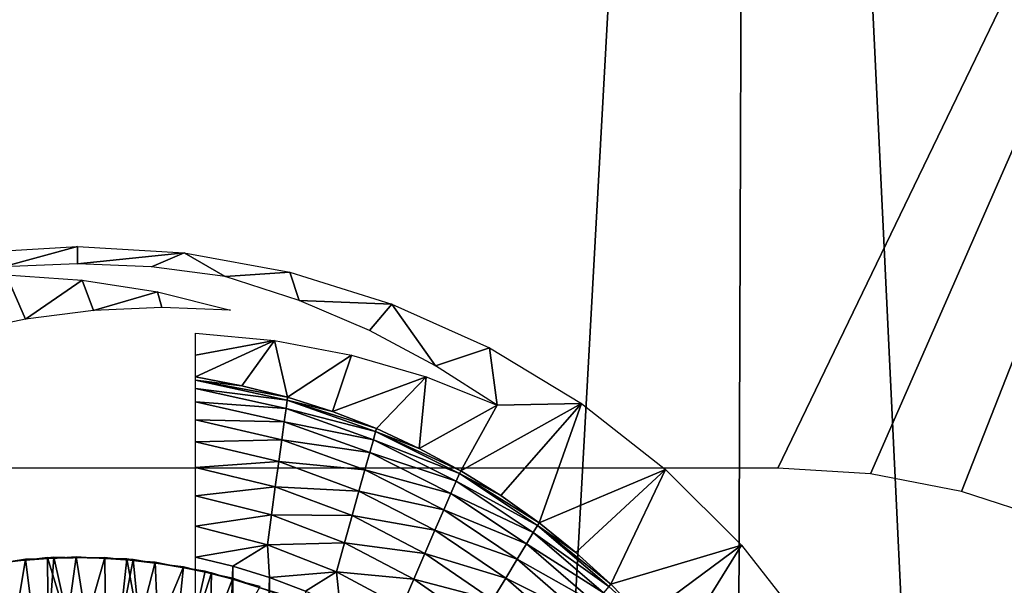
# Model space of a CAD drawing. Header units: millimetres. Extents: x -68 to 68, y 0 to 255.
# Tile 70 of 217: x 19.94 to 23.27, y 19.35 to 21.27. Entities that reach past the tile are written whole.
import ezdxf

# ---------------------------------------------------------------- set-up
doc = ezdxf.new("R2010")
doc.units = ezdxf.units.MM
doc.header["$LTSCALE"] = 41.718519
for name, color, linetype in [('56', 7, 'CONTINUOUS'), ('6', 7, 'CONTINUOUS'), ('63', 7, 'CONTINUOUS'), ('65', 7, 'CONTINUOUS'), ('66', 7, 'CONTINUOUS'), ('67', 7, 'CONTINUOUS'), ('68', 7, 'CONTINUOUS')]:
    doc.layers.add(name, color=color, linetype=linetype)

msp = doc.modelspace()

# ---------------------------------------------------------------- linework, layer by layer
at = {"layer": '56', "linetype": 'Continuous'}
for points in [[(6.1738, 21.2833, -69.5), (26, 27, -69.5), (6.3462, 20.6554, -69.5), (6.1738, 21.2833, -69.5)], [(6.3462, 20.6554, -69.5), (26, 27, -69.5), (6.455, 20.0134, -69.5), (6.3462, 20.6554, -69.5)], [(6.455, 20.0134, -69.5), (26, 27, -69.5), (6.499, 19.3638, -69.5), (6.455, 20.0134, -69.5)], [(26, 27, -69.5), (16.0305, 19.2725, -69.5), (6.499, 19.3638, -69.5), (26, 27, -69.5)], [(16.0305, 19.2725, -69.5), (26, 27, -69.5), (16.2956, 19.4408, -69.5), (16.0305, 19.2725, -69.5)], [(16.2956, 19.4408, -69.5), (26, 27, -69.5), (16.5797, 19.5744, -69.5), (16.2956, 19.4408, -69.5)], [(16.5797, 19.5744, -69.5), (26, 27, -69.5), (16.8783, 19.6714, -69.5), (16.5797, 19.5744, -69.5)], [(16.8783, 19.6714, -69.5), (26, 27, -69.5), (17.1867, 19.7303, -69.5), (16.8783, 19.6714, -69.5)], [(17.1867, 19.7303, -69.5), (26, 27, -69.5), (17.5, 19.75, -69.5), (17.1867, 19.7303, -69.5)], [(17.5, 19.75, -69.5), (26, 27, -69.5), (22.5, 19.75, -69.5), (17.5, 19.75, -69.5)], [(22.5, 19.75, -69.5), (26, 27, -69.5), (22.8133, 19.7303, -69.5), (22.5, 19.75, -69.5)], [(22.8133, 19.7303, -69.5), (26, 27, -69.5), (23.1217, 19.6714, -69.5), (22.8133, 19.7303, -69.5)], [(23.1217, 19.6714, -69.5), (26, 27, -69.5), (23.4203, 19.5744, -69.5), (23.1217, 19.6714, -69.5)]]:
    msp.add_3dface(points, dxfattribs=at)
at = {"layer": '6', "color": 7, "linetype": 'Continuous', "true_color": 0xf5f5f5}
for points in [[(20.7666, 0.2869, 62.8613), (19.3025, 30, 64.6812), (19.2176, 0.2869, 63.352), (20.7666, 0.2869, 62.8613)], [(22.4052, 30, 63.6731), (19.3025, 30, 64.6812), (20.7666, 0.2869, 62.8613), (22.4052, 30, 63.6731)], [(22.303, 0.2869, 62.3328), (22.4052, 30, 63.6731), (20.7666, 0.2869, 62.8613), (22.303, 0.2869, 62.3328)], [(23.826, 0.2869, 61.7666), (22.4052, 30, 63.6731), (22.303, 0.2869, 62.3328), (23.826, 0.2869, 61.7666)], [(25.4555, 30, 62.5162), (22.4052, 30, 63.6731), (23.826, 0.2869, 61.7666), (25.4555, 30, 62.5162)]]:
    msp.add_3dface(points, dxfattribs=at)
at = {"layer": '63', "linetype": 'Continuous'}
for points in [[(19.7641, 19.4151, -77.9118), (20.0363, 18.7965, -77.7746), (20.0304, 19.4474, -77.9556), (19.7641, 19.4151, -77.9118)], [(19.7857, 19.4191, -83.9154), (20.0061, 18.7939, -83.7672), (20.0523, 19.4484, -83.9592), (19.7857, 19.4191, -83.9154)], [(19.8596, 19.4309, -79.9276), (20.0371, 18.7966, -79.7748), (20.1271, 19.45, -79.9714), (19.8596, 19.4309, -79.9276)], [(19.9557, 19.4421, -81.9434), (20.0372, 18.7966, -81.7748), (20.2239, 19.4478, -81.9872), (19.9557, 19.4421, -81.9434)], [(20.0061, 18.7939, -83.7672), (20.1969, 18.7984, -83.814), (20.0523, 19.4484, -83.9592), (20.0061, 18.7939, -83.7672)], [(20.0363, 18.7965, -77.7746), (20.2298, 18.7963, -77.8221), (20.0304, 19.4474, -77.9556), (20.0363, 18.7965, -77.7746)], [(20.0304, 19.4474, -77.9556), (20.2298, 18.7963, -77.8221), (20.2986, 19.4428, -77.9994), (20.0304, 19.4474, -77.9556)], [(20.0371, 18.7966, -79.7748), (20.2308, 18.7962, -79.8223), (20.1271, 19.45, -79.9714), (20.0371, 18.7966, -79.7748)], [(20.0372, 18.7966, -81.7748), (20.231, 18.7962, -81.8223), (20.2239, 19.4478, -81.9872), (20.0372, 18.7966, -81.7748)], [(20.0523, 19.4484, -83.9592), (20.1969, 18.7984, -83.814), (20.3205, 19.4408, -84.003), (20.0523, 19.4484, -83.9592)], [(20.1271, 19.45, -79.9714), (20.2308, 18.7962, -79.8223), (20.3948, 19.4321, -80.0152), (20.1271, 19.45, -79.9714)], [(20.2239, 19.4478, -81.9872), (20.231, 18.7962, -81.8223), (20.4904, 19.4167, -82.031), (20.2239, 19.4478, -81.9872)], [(19.6909, 19.3996, -81.8996), (19.8437, 18.7677, -81.7269), (19.9557, 19.4421, -81.9434), (19.6909, 19.3996, -81.8996)], [(19.8444, 18.7679, -77.7271), (20.0363, 18.7965, -77.7746), (19.7641, 19.4151, -77.9118), (19.8444, 18.7679, -77.7271)], [(19.8164, 18.7612, -83.72), (20.0061, 18.7939, -83.7672), (19.7857, 19.4191, -83.9154), (19.8164, 18.7612, -83.72)], [(19.8435, 18.7677, -79.7268), (20.0371, 18.7966, -79.7748), (19.8596, 19.4309, -79.9276), (19.8435, 18.7677, -79.7268)], [(19.8437, 18.7677, -81.7269), (20.0372, 18.7966, -81.7748), (19.9557, 19.4421, -81.9434), (19.8437, 18.7677, -81.7269)], [(20.1969, 18.7984, -83.814), (20.3859, 18.7749, -83.8607), (20.3205, 19.4408, -84.003), (20.1969, 18.7984, -83.814)], [(20.2298, 18.7963, -77.8221), (20.422, 18.7671, -77.8697), (20.2986, 19.4428, -77.9994), (20.2298, 18.7963, -77.8221)], [(20.2308, 18.7962, -79.8223), (20.4226, 18.767, -79.8698), (20.3948, 19.4321, -80.0152), (20.2308, 18.7962, -79.8223)], [(20.231, 18.7962, -81.8223), (20.4226, 18.767, -81.8698), (20.4904, 19.4167, -82.031), (20.231, 18.7962, -81.8223)], [(20.2986, 19.4428, -77.9994), (20.422, 18.7671, -77.8697), (20.5636, 19.4015, -78.0433), (20.2986, 19.4428, -77.9994)], [(20.3205, 19.4408, -84.003), (20.3859, 18.7749, -83.8607), (20.585, 19.3965, -84.0468), (20.3205, 19.4408, -84.003)], [(20.3948, 19.4321, -80.0152), (20.4226, 18.767, -79.8698), (20.6574, 19.3777, -80.0591), (20.3948, 19.4321, -80.0152)], [(20.4904, 19.4167, -82.031), (20.4226, 18.767, -81.8698), (20.75, 19.3493, -82.0749), (20.4904, 19.4167, -82.031)], [(20.3859, 18.7749, -83.8607), (20.5703, 18.7237, -83.9076), (20.585, 19.3965, -84.0468), (20.3859, 18.7749, -83.8607)], [(20.5636, 19.4015, -78.0433), (20.422, 18.7671, -77.8697), (20.8205, 19.3242, -78.0871), (20.5636, 19.4015, -78.0433)], [(20.4226, 18.767, -79.8698), (20.609, 18.7091, -79.9177), (20.6574, 19.3777, -80.0591), (20.4226, 18.767, -79.8698)], [(20.585, 19.3965, -84.0468), (20.5703, 18.7237, -83.9076), (20.841, 19.3163, -84.0907), (20.585, 19.3965, -84.0468)], [(20.6574, 19.3777, -80.0591), (20.609, 18.7091, -79.9177), (20.9102, 19.2878, -80.1029), (20.6574, 19.3777, -80.0591)]]:
    msp.add_3dface(points, dxfattribs=at)
at = {"layer": '65', "color": 7, "linetype": 'Continuous'}
for points in [[(20.5315, 15.5512, -101.4), (20.5315, 19.4488, -101.4), (20.6577, 19.4186, -101.4), (20.5315, 15.5512, -101.4)], [(20.6577, 15.5814, -101.4), (20.5315, 15.5512, -101.4), (20.6577, 19.4186, -101.4), (20.6577, 15.5814, -101.4)], [(20.7814, 19.3803, -101.4), (20.6577, 15.5814, -101.4), (20.6577, 19.4186, -101.4), (20.7814, 19.3803, -101.4)], [(20.7814, 15.6197, -101.4), (20.6577, 15.5814, -101.4), (20.7814, 19.3803, -101.4), (20.7814, 15.6197, -101.4)], [(20.9025, 19.334, -101.4), (20.7814, 15.6197, -101.4), (20.7814, 19.3803, -101.4), (20.9025, 19.334, -101.4)]]:
    msp.add_3dface(points, dxfattribs=at)
at = {"layer": '66', "color": 7, "linetype": 'Continuous'}
for points in [[(20.1315, 20.5, -71.4), (19.8806, 20.4307, -75.5934), (19.7699, 20.4781, -71.4), (20.1315, 20.5, -71.4)], [(20.1315, 20.4414, -75.5934), (19.8806, 20.4307, -75.5934), (20.1315, 20.5, -71.4), (20.1315, 20.4414, -75.5934)], [(19.9563, 20.2537, -88.6378), (19.7315, 20.2063, -90.3271), (19.8904, 20.4036, -77.5883), (19.9563, 20.2537, -88.6378)], [(20.1482, 20.3858, -79.5722), (19.9563, 20.2537, -88.6378), (19.8904, 20.4036, -77.5883), (20.1482, 20.3858, -79.5722)], [(20.1857, 20.2828, -86.9164), (19.9563, 20.2537, -88.6378), (20.1482, 20.3858, -79.5722), (20.1857, 20.2828, -86.9164)], [(20.4021, 20.3458, -81.5267), (20.1857, 20.2828, -86.9164), (20.1482, 20.3858, -79.5722), (20.4021, 20.3458, -81.5267)], [(20.4175, 20.293, -85.1769), (20.1857, 20.2828, -86.9164), (20.4021, 20.3458, -81.5267), (20.4175, 20.293, -85.1769)], [(20.6495, 20.2842, -83.4335), (20.4175, 20.293, -85.1769), (20.4021, 20.3458, -81.5267), (20.6495, 20.2842, -83.4335)]]:
    msp.add_3dface(points, dxfattribs=at)
at = {"layer": '67', "color": 7, "linetype": 'Continuous'}
for points in [[(20.1315, 20.4414, -75.5934), (20.1315, 20.5, -71.4), (20.4931, 20.4781, -71.4), (20.1315, 20.4414, -75.5934)], [(20.3825, 20.4307, -75.5934), (20.1315, 20.4414, -75.5934), (20.4931, 20.4781, -71.4), (20.3825, 20.4307, -75.5934)], [(20.6315, 20.3986, -75.5934), (20.3825, 20.4307, -75.5934), (20.4931, 20.4781, -71.4), (20.6315, 20.3986, -75.5934)], [(20.8495, 20.4128, -71.4), (20.6315, 20.3986, -75.5934), (20.4931, 20.4781, -71.4), (20.8495, 20.4128, -71.4)], [(20.8812, 20.3165, -77.5172), (20.6315, 20.3986, -75.5934), (20.8495, 20.4128, -71.4), (20.8812, 20.3165, -77.5172)], [(21.1954, 20.305, -71.4), (20.8812, 20.3165, -77.5172), (20.8495, 20.4128, -71.4), (21.1954, 20.305, -71.4)], [(21.1189, 20.2151, -79.3468), (20.8812, 20.3165, -77.5172), (21.1954, 20.305, -71.4), (21.1189, 20.2151, -79.3468)], [(21.3426, 20.0964, -81.0696), (21.1189, 20.2151, -79.3468), (21.1954, 20.305, -71.4), (21.3426, 20.0964, -81.0696)], [(21.5257, 20.1564, -71.4), (21.3426, 20.0964, -81.0696), (21.1954, 20.305, -71.4), (21.5257, 20.1564, -71.4)], [(20.5315, 20.2063, -90.3271), (20.798, 20.1821, -88.3245), (20.5315, 20.1318, -95.6026), (20.5315, 20.2063, -90.3271)], [(20.5315, 20.1318, -95.6026), (20.798, 20.1821, -88.3245), (20.5315, 20.0583, -100.8084), (20.5315, 20.1318, -95.6026)], [(20.5315, 20.0583, -100.8084), (20.798, 20.1821, -88.3245), (20.6881, 20.0288, -100.8084), (20.5315, 20.0583, -100.8084)], [(20.6881, 20.0288, -100.8084), (20.798, 20.1821, -88.3245), (20.8426, 19.9898, -100.8084), (20.6881, 20.0288, -100.8084)], [(20.798, 20.1821, -88.3245), (21.0589, 20.1324, -86.3669), (20.8426, 19.9898, -100.8084), (20.798, 20.1821, -88.3245)], [(21.5508, 19.9629, -82.673), (21.3426, 20.0964, -81.0696), (21.5257, 20.1564, -71.4), (21.5508, 19.9629, -82.673)], [(21.8358, 19.9689, -71.4), (21.5508, 19.9629, -82.673), (21.5257, 20.1564, -71.4), (21.8358, 19.9689, -71.4)], [(20.8426, 19.9898, -100.8084), (21.0589, 20.1324, -86.3669), (20.9944, 19.9413, -100.8084), (20.8426, 19.9898, -100.8084)], [(21.0589, 20.1324, -86.3669), (21.3109, 20.0587, -84.4758), (20.9944, 19.9413, -100.8084), (21.0589, 20.1324, -86.3669)], [(20.9944, 19.9413, -100.8084), (21.3109, 20.0587, -84.4758), (21.143, 19.8836, -100.8084), (20.9944, 19.9413, -100.8084)], [(21.143, 19.8836, -100.8084), (21.3109, 20.0587, -84.4758), (21.2877, 19.8169, -100.8084), (21.143, 19.8836, -100.8084)], [(21.3109, 20.0587, -84.4758), (21.5508, 19.9629, -82.673), (21.2877, 19.8169, -100.8084), (21.3109, 20.0587, -84.4758)], [(21.2877, 19.8169, -100.8084), (21.5508, 19.9629, -82.673), (21.428, 19.7414, -100.8084), (21.2877, 19.8169, -100.8084)], [(21.428, 19.7414, -100.8084), (21.5508, 19.9629, -82.673), (21.8358, 19.9689, -71.4), (21.428, 19.7414, -100.8084)], [(21.5634, 19.6574, -100.8084), (21.428, 19.7414, -100.8084), (21.8358, 19.9689, -71.4), (21.5634, 19.6574, -100.8084)], [(21.6934, 19.5652, -100.8084), (21.5634, 19.6574, -100.8084), (21.8358, 19.9689, -71.4), (21.6934, 19.5652, -100.8084)], [(22.1208, 19.7456, -71.4), (21.6934, 19.5652, -100.8084), (21.8358, 19.9689, -71.4), (22.1208, 19.7456, -71.4)], [(21.8175, 19.4652, -100.8084), (21.6934, 19.5652, -100.8084), (22.1208, 19.7456, -71.4), (21.8175, 19.4652, -100.8084)], [(21.9352, 19.3578, -100.8084), (21.8175, 19.4652, -100.8084), (22.1208, 19.7456, -71.4), (21.9352, 19.3578, -100.8084)], [(22.3771, 19.4893, -71.4), (21.9352, 19.3578, -100.8084), (22.1208, 19.7456, -71.4), (22.3771, 19.4893, -71.4)], [(22.0461, 19.2433, -100.8084), (21.9352, 19.3578, -100.8084), (22.3771, 19.4893, -71.4), (22.0461, 19.2433, -100.8084)], [(22.1497, 19.1223, -100.8084), (22.0461, 19.2433, -100.8084), (22.3771, 19.4893, -71.4), (22.1497, 19.1223, -100.8084)], [(22.6004, 19.2043, -71.4), (22.1497, 19.1223, -100.8084), (22.3771, 19.4893, -71.4), (22.6004, 19.2043, -71.4)]]:
    msp.add_3dface(points, dxfattribs=at)
at = {"layer": '68', "color": 7, "linetype": 'Continuous'}
for points in [[(20.5315, 20.0583, -100.8084), (20.6881, 20.0288, -100.8084), (20.5315, 20.0478, -100.9115), (20.5315, 20.0583, -100.8084)], [(20.6881, 20.0288, -100.8084), (20.8426, 19.9898, -100.8084), (20.5315, 20.0478, -100.9115), (20.6881, 20.0288, -100.8084)], [(20.5315, 20.0478, -100.9115), (20.8426, 19.9898, -100.8084), (20.8412, 19.9794, -100.9115), (20.5315, 20.0478, -100.9115)], [(20.5315, 20.0194, -101.0114), (20.5315, 20.0478, -100.9115), (20.8412, 19.9794, -100.9115), (20.5315, 20.0194, -101.0114)], [(20.5315, 19.974, -101.105), (20.5315, 20.0194, -101.0114), (20.8374, 19.9513, -101.0114), (20.5315, 19.974, -101.105)], [(20.8374, 19.9513, -101.0114), (20.5315, 20.0194, -101.0114), (20.8412, 19.9794, -100.9115), (20.8374, 19.9513, -101.0114)], [(21.1402, 19.8735, -100.9115), (20.8374, 19.9513, -101.0114), (20.8412, 19.9794, -100.9115), (21.1402, 19.8735, -100.9115)], [(20.8426, 19.9898, -100.8084), (20.9944, 19.9413, -100.8084), (20.8412, 19.9794, -100.9115), (20.8426, 19.9898, -100.8084)], [(20.9944, 19.9413, -100.8084), (21.143, 19.8836, -100.8084), (20.8412, 19.9794, -100.9115), (20.9944, 19.9413, -100.8084)], [(21.143, 19.8836, -100.8084), (21.1402, 19.8735, -100.9115), (20.8412, 19.9794, -100.9115), (21.143, 19.8836, -100.8084)], [(20.5315, 19.9129, -101.1895), (20.5315, 19.974, -101.105), (20.8312, 19.9065, -101.105), (20.5315, 19.9129, -101.1895)], [(20.8312, 19.9065, -101.105), (20.5315, 19.974, -101.105), (20.8374, 19.9513, -101.0114), (20.8312, 19.9065, -101.105)], [(21.1326, 19.8463, -101.0114), (20.8312, 19.9065, -101.105), (20.8374, 19.9513, -101.0114), (21.1326, 19.8463, -101.0114)], [(21.1326, 19.8463, -101.0114), (20.8374, 19.9513, -101.0114), (21.1402, 19.8735, -100.9115), (21.1326, 19.8463, -101.0114)], [(20.8229, 19.8461, -101.1895), (20.5315, 19.8388, -101.2616), (20.5315, 19.9129, -101.1895), (20.8229, 19.8461, -101.1895)], [(20.8229, 19.8461, -101.1895), (20.5315, 19.9129, -101.1895), (20.8312, 19.9065, -101.105), (20.8229, 19.8461, -101.1895)], [(21.1204, 19.8028, -101.105), (20.8229, 19.8461, -101.1895), (20.8312, 19.9065, -101.105), (21.1204, 19.8028, -101.105)], [(21.1204, 19.8028, -101.105), (20.8312, 19.9065, -101.105), (21.1326, 19.8463, -101.0114), (21.1204, 19.8028, -101.105)], [(21.143, 19.8836, -100.8084), (21.2877, 19.8169, -100.8084), (21.1402, 19.8735, -100.9115), (21.143, 19.8836, -100.8084)], [(20.8128, 19.772, -101.2623), (20.5315, 19.8388, -101.2616), (20.8229, 19.8461, -101.1895), (20.8128, 19.772, -101.2623)], [(21.104, 19.7442, -101.1895), (20.8128, 19.772, -101.2623), (20.8229, 19.8461, -101.1895), (21.104, 19.7442, -101.1895)], [(21.104, 19.7442, -101.1895), (20.8229, 19.8461, -101.1895), (21.1204, 19.8028, -101.105), (21.104, 19.7442, -101.1895)], [(21.4126, 19.7059, -101.0114), (21.1204, 19.8028, -101.105), (21.1326, 19.8463, -101.0114), (21.4126, 19.7059, -101.0114)], [(21.4239, 19.7318, -100.9115), (21.1326, 19.8463, -101.0114), (21.1402, 19.8735, -100.9115), (21.4239, 19.7318, -100.9115)], [(21.4126, 19.7059, -101.0114), (21.1326, 19.8463, -101.0114), (21.4239, 19.7318, -100.9115), (21.4126, 19.7059, -101.0114)], [(21.2877, 19.8169, -100.8084), (21.428, 19.7414, -100.8084), (21.1402, 19.8735, -100.9115), (21.2877, 19.8169, -100.8084)], [(21.428, 19.7414, -100.8084), (21.4239, 19.7318, -100.9115), (21.1402, 19.8735, -100.9115), (21.428, 19.7414, -100.8084)], [(20.8128, 19.772, -101.2623), (20.5315, 19.7524, -101.3206), (20.5315, 19.8388, -101.2616), (20.8128, 19.772, -101.2623)], [(21.3947, 19.6645, -101.105), (21.104, 19.7442, -101.1895), (21.1204, 19.8028, -101.105), (21.3947, 19.6645, -101.105)], [(21.3947, 19.6645, -101.105), (21.1204, 19.8028, -101.105), (21.4126, 19.7059, -101.0114), (21.3947, 19.6645, -101.105)], [(20.801, 19.6863, -101.3213), (20.5315, 19.7524, -101.3206), (20.8128, 19.772, -101.2623), (20.801, 19.6863, -101.3213)], [(20.801, 19.6863, -101.3213), (20.5315, 19.6567, -101.3642), (20.5315, 19.7524, -101.3206), (20.801, 19.6863, -101.3213)], [(21.0839, 19.6723, -101.2623), (20.801, 19.6863, -101.3213), (20.8128, 19.772, -101.2623), (21.0839, 19.6723, -101.2623)], [(21.0839, 19.6723, -101.2623), (20.8128, 19.772, -101.2623), (21.104, 19.7442, -101.1895), (21.0839, 19.6723, -101.2623)], [(21.3705, 19.6088, -101.1895), (21.0839, 19.6723, -101.2623), (21.104, 19.7442, -101.1895), (21.3705, 19.6088, -101.1895)], [(21.3705, 19.6088, -101.1895), (21.104, 19.7442, -101.1895), (21.3947, 19.6645, -101.105), (21.3705, 19.6088, -101.1895)], [(21.688, 19.5563, -100.9115), (21.4126, 19.7059, -101.0114), (21.4239, 19.7318, -100.9115), (21.688, 19.5563, -100.9115)], [(21.428, 19.7414, -100.8084), (21.5634, 19.6574, -100.8084), (21.4239, 19.7318, -100.9115), (21.428, 19.7414, -100.8084)], [(21.5634, 19.6574, -100.8084), (21.6934, 19.5652, -100.8084), (21.4239, 19.7318, -100.9115), (21.5634, 19.6574, -100.8084)], [(21.6934, 19.5652, -100.8084), (21.688, 19.5563, -100.9115), (21.4239, 19.7318, -100.9115), (21.6934, 19.5652, -100.8084)], [(20.788, 19.5917, -101.3647), (20.5315, 19.6567, -101.3642), (20.801, 19.6863, -101.3213), (20.788, 19.5917, -101.3647)], [(21.0607, 19.5893, -101.3213), (20.788, 19.5917, -101.3647), (20.801, 19.6863, -101.3213), (21.0607, 19.5893, -101.3213)], [(21.0607, 19.5893, -101.3213), (20.801, 19.6863, -101.3213), (21.0839, 19.6723, -101.2623), (21.0607, 19.5893, -101.3213)], [(21.6734, 19.5322, -101.0114), (21.3947, 19.6645, -101.105), (21.4126, 19.7059, -101.0114), (21.6734, 19.5322, -101.0114)], [(21.6734, 19.5322, -101.0114), (21.4126, 19.7059, -101.0114), (21.688, 19.5563, -100.9115), (21.6734, 19.5322, -101.0114)], [(20.788, 19.5917, -101.3647), (20.5315, 19.5543, -101.391), (20.5315, 19.6567, -101.3642), (20.788, 19.5917, -101.3647)], [(21.3409, 19.5404, -101.2623), (21.0607, 19.5893, -101.3213), (21.0839, 19.6723, -101.2623), (21.3409, 19.5404, -101.2623)], [(21.3409, 19.5404, -101.2623), (21.0839, 19.6723, -101.2623), (21.3705, 19.6088, -101.1895), (21.3409, 19.5404, -101.2623)], [(21.65, 19.4937, -101.105), (21.3705, 19.6088, -101.1895), (21.3947, 19.6645, -101.105), (21.65, 19.4937, -101.105)], [(21.65, 19.4937, -101.105), (21.3947, 19.6645, -101.105), (21.6734, 19.5322, -101.0114), (21.65, 19.4937, -101.105)], [(20.7742, 19.4908, -101.3912), (20.5315, 19.5543, -101.391), (20.788, 19.5917, -101.3647), (20.7742, 19.4908, -101.3912)], [(21.035, 19.4975, -101.3647), (20.7742, 19.4908, -101.3912), (20.788, 19.5917, -101.3647), (21.035, 19.4975, -101.3647)], [(21.035, 19.4975, -101.3647), (20.788, 19.5917, -101.3647), (21.0607, 19.5893, -101.3213), (21.035, 19.4975, -101.3647)], [(21.3066, 19.4615, -101.3213), (21.035, 19.4975, -101.3647), (21.0607, 19.5893, -101.3213), (21.3066, 19.4615, -101.3213)], [(21.3066, 19.4615, -101.3213), (21.0607, 19.5893, -101.3213), (21.3409, 19.5404, -101.2623), (21.3066, 19.4615, -101.3213)], [(21.6185, 19.4419, -101.1895), (21.3409, 19.5404, -101.2623), (21.3705, 19.6088, -101.1895), (21.6185, 19.4419, -101.1895)], [(21.6185, 19.4419, -101.1895), (21.3705, 19.6088, -101.1895), (21.65, 19.4937, -101.105), (21.6185, 19.4419, -101.1895)], [(20.7742, 19.4908, -101.3912), (20.5315, 19.4488, -101.4), (20.5315, 19.5543, -101.391), (20.7742, 19.4908, -101.3912)], [(21.9286, 19.3497, -100.9115), (21.6734, 19.5322, -101.0114), (21.688, 19.5563, -100.9115), (21.9286, 19.3497, -100.9115)], [(21.6934, 19.5652, -100.8084), (21.8175, 19.4652, -100.8084), (21.688, 19.5563, -100.9115), (21.6934, 19.5652, -100.8084)], [(21.8175, 19.4652, -100.8084), (21.9352, 19.3578, -100.8084), (21.688, 19.5563, -100.9115), (21.8175, 19.4652, -100.8084)], [(21.9352, 19.3578, -100.8084), (21.9286, 19.3497, -100.9115), (21.688, 19.5563, -100.9115), (21.9352, 19.3578, -100.8084)], [(21.5799, 19.3783, -101.2623), (21.3066, 19.4615, -101.3213), (21.3409, 19.5404, -101.2623), (21.5799, 19.3783, -101.2623)], [(21.5799, 19.3783, -101.2623), (21.3409, 19.5404, -101.2623), (21.6185, 19.4419, -101.1895), (21.5799, 19.3783, -101.2623)], [(21.9109, 19.3279, -101.0114), (21.65, 19.4937, -101.105), (21.6734, 19.5322, -101.0114), (21.9109, 19.3279, -101.0114)], [(21.9109, 19.3279, -101.0114), (21.6734, 19.5322, -101.0114), (21.9286, 19.3497, -100.9115), (21.9109, 19.3279, -101.0114)], [(20.6577, 19.4186, -101.4), (20.5315, 19.4488, -101.4), (20.7742, 19.4908, -101.3912), (20.6577, 19.4186, -101.4)], [(20.7814, 19.3803, -101.4), (20.6577, 19.4186, -101.4), (20.7742, 19.4908, -101.3912), (20.7814, 19.3803, -101.4)], [(21.0076, 19.3997, -101.3912), (20.7742, 19.4908, -101.3912), (21.035, 19.4975, -101.3647), (21.0076, 19.3997, -101.3912)], [(21.0076, 19.3997, -101.3912), (20.7814, 19.3803, -101.4), (20.7742, 19.4908, -101.3912), (21.0076, 19.3997, -101.3912)], [(21.2688, 19.3742, -101.3647), (21.0076, 19.3997, -101.3912), (21.035, 19.4975, -101.3647), (21.2688, 19.3742, -101.3647)], [(21.2688, 19.3742, -101.3647), (21.035, 19.4975, -101.3647), (21.3066, 19.4615, -101.3213), (21.2688, 19.3742, -101.3647)], [(21.8825, 19.2929, -101.105), (21.6185, 19.4419, -101.1895), (21.65, 19.4937, -101.105), (21.8825, 19.2929, -101.105)], [(21.8825, 19.2929, -101.105), (21.65, 19.4937, -101.105), (21.9109, 19.3279, -101.0114), (21.8825, 19.2929, -101.105)], [(21.5353, 19.3049, -101.3213), (21.2688, 19.3742, -101.3647), (21.3066, 19.4615, -101.3213), (21.5353, 19.3049, -101.3213)], [(21.5353, 19.3049, -101.3213), (21.3066, 19.4615, -101.3213), (21.5799, 19.3783, -101.2623), (21.5353, 19.3049, -101.3213)], [(21.8443, 19.246, -101.1895), (21.5799, 19.3783, -101.2623), (21.6185, 19.4419, -101.1895), (21.8443, 19.246, -101.1895)], [(21.8443, 19.246, -101.1895), (21.6185, 19.4419, -101.1895), (21.8825, 19.2929, -101.105), (21.8443, 19.246, -101.1895)], [(20.9025, 19.334, -101.4), (20.7814, 19.3803, -101.4), (21.0076, 19.3997, -101.3912), (20.9025, 19.334, -101.4)], [(21.0202, 19.2799, -101.4), (20.9025, 19.334, -101.4), (21.0076, 19.3997, -101.3912), (21.0202, 19.2799, -101.4)], [(21.2285, 19.2813, -101.3912), (21.0202, 19.2799, -101.4), (21.0076, 19.3997, -101.3912), (21.2285, 19.2813, -101.3912)], [(21.2285, 19.2813, -101.3912), (21.0076, 19.3997, -101.3912), (21.2688, 19.3742, -101.3647), (21.2285, 19.2813, -101.3912)], [(21.7975, 19.1883, -101.2623), (21.5353, 19.3049, -101.3213), (21.5799, 19.3783, -101.2623), (21.7975, 19.1883, -101.2623)], [(21.7975, 19.1883, -101.2623), (21.5799, 19.3783, -101.2623), (21.8443, 19.246, -101.1895), (21.7975, 19.1883, -101.2623)], [(21.4861, 19.2238, -101.3647), (21.2285, 19.2813, -101.3912), (21.2688, 19.3742, -101.3647), (21.4861, 19.2238, -101.3647)], [(21.4861, 19.2238, -101.3647), (21.2688, 19.3742, -101.3647), (21.5353, 19.3049, -101.3213), (21.4861, 19.2238, -101.3647)], [(21.9352, 19.3578, -100.8084), (22.0461, 19.2433, -100.8084), (21.9286, 19.3497, -100.9115), (21.9352, 19.3578, -100.8084)]]:
    msp.add_3dface(points, dxfattribs=at)

doc.saveas('drawing.dxf')
